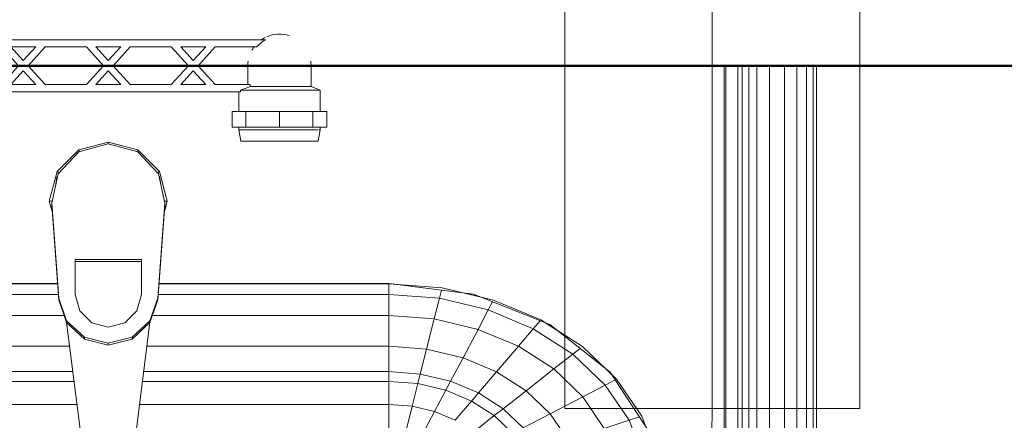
# Model space of a CAD drawing. Header units: millimetres. Extents: x 24644 to 52152, y 2709 to 38988.
# Tile 33 of 93: x 33020 to 33437, y 36677 to 36847. Entities that reach past the tile are written whole.
import ezdxf

# ---------------------------------------------------------------- set-up
doc = ezdxf.new("R2010")
doc.units = ezdxf.units.MM
doc.linetypes.add('ADSK_Осевая', pattern=[700, 500, -100, 0, -100])
for name, color, linetype, lineweight in [('A-WALL-____-MCUT', 113, 'Continuous', 50), ('A-WALL-____-OTLN', 113, 'Continuous', 20), ('M-EQPM-____-OTLN', 50, 'Continuous', 20), ('M-HVAC-DUCT-CNTR', 70, 'ADSK_Осевая', 20), ('M-HVAC-DUCT-OTLN', 70, 'Continuous', 20)]:
    doc.layers.add(name, color=color, linetype=linetype, lineweight=lineweight)

# ---------------------------------------------------------------- blocks, each defined once
blk = doc.blocks.new('Прямая форма - V line-608869-В_Этаж 01_Вентиляция')
at = {"layer": 'A-WALL-____-MCUT', "color": 253}
blk.add_line((2200, 100), (360, 100), dxfattribs=at)
blk = doc.blocks.new('Прямая форма - SW - 005-608870-В_Этаж 01_Вентиляция')
blk.add_blockref('Прямая форма - V line-608869-В_Этаж 01_Вентиляция', (0, 0))
blk = doc.blocks.new('Прямая форма - V line-609801-В_Этаж 01_Вентиляция')
at = {"layer": 'M-EQPM-____-OTLN', "color": 9}
for p, q in [((260.84, -183.27), (260.84, 0)), ((260.87, 0), (260.87, -183.24)), ((261.6, -183.27), (261.6, 0)), ((266.64, -183.27), (266.64, 0)), ((268.48, -183.27), (268.48, 0)), ((271.3, -183.27), (271.3, 0)), ((274.68, -183.27), (274.68, 0)), ((280.15, -183.27), (280.15, 0)), ((286.45, -183.27), (286.45, 0)), ((291.73, -183.27), (291.73, 0)), ((295.82, -183.27), (295.82, 0)), ((298.6, -183.27), (298.6, 0)), ((299.99, -183.27), (299.99, 0)), ((-12.5, -35.67), (0, -32.32)), ((0, -33.04), (-12.47, -36.48)), ((12.5, -35.67), (0, -32.32)), ((0, -32.32), (0, -33.04)), ((12.47, -36.48), (0, -33.04)), ((-21.65, -44.82), (-12.5, -35.67)), ((-12.47, -36.48), (-21.3, -45.79)), ((-12.5, -35.67), (-12.03, -36.48)), ((12.03, -36.48), (12.5, -35.67)), ((12.47, -36.48), (21.3, -45.8)), ((12.5, -35.67), (21.65, -44.82)), ((-25, -57.32), (-21.65, -44.82)), ((-21.3, -45.79), (-23.89, -58.26)), ((-20.82, -45.3), (-21.65, -44.82)), ((20.82, -45.3), (21.65, -44.82)), ((21.3, -45.8), (23.89, -58.26)), ((21.65, -44.82), (25, -57.32)), ((-21.73, -47.12), (-22.2, -50.13)), ((22.2, -50.13), (21.73, -47.12)), ((-23.65, -62.37), (-25, -57.32)), ((-23.7, -57.32), (-25, -57.32)), ((-23.89, -58.26), (-20.95, -98.41)), ((-23.89, -58.26), (-23.89, -59.01)), ((20.95, -98.41), (23.89, -58.26)), ((25, -57.32), (23.65, -62.37)), ((23.86, -57.32), (25, -57.32)), ((23.89, -58.26), (23.89, -59.01)), ((-20.95, -99.15), (-23.89, -59.01)), ((23.89, -59.01), (20.95, -99.15)), ((-14, -96.93), (-14, -82.11)), ((-14, -82.11), (14, -82.11)), ((14, -82.86), (-14, -82.86)), ((14, -82.11), (14, -96.93)), ((-21.4, -92.28), (-118.83, -92.28)), ((-118.83, -92.32), (-21.39, -92.32)), ((21.39, -92.32), (118.83, -92.32)), ((118.83, -92.28), (21.4, -92.28)), ((154.66, -96.74), (118.83, -92.28)), ((118.83, -92.32), (118.83, -96.84)), ((118.83, -92.32), (141.45, -94.07)), ((118.83, -96.84), (118.83, -92.32)), ((140.32, -98.51), (141.2, -95.06)), ((141.45, -94.07), (163.2, -99.24)), ((-21.06, -96.84), (-118.83, -96.84)), ((-20.95, -98.41), (-17.66, -108.08)), ((-20.95, -98.41), (-20.95, -99.15)), ((-17.66, -108.83), (-20.95, -99.15)), ((-12.12, -103.8), (-14, -96.93)), ((14, -96.93), (12.12, -103.8)), ((17.66, -108.08), (20.95, -98.41)), ((20.95, -99.15), (17.66, -108.83)), ((20.95, -98.41), (20.95, -99.15)), ((118.83, -96.84), (21.06, -96.84)), ((118.83, -96.84), (118.83, -105.76)), ((140.32, -98.51), (118.83, -96.84)), ((118.83, -105.76), (118.83, -96.84)), ((138.11, -107.25), (140.32, -98.51)), ((160.99, -103.42), (140.32, -98.51)), ((157.58, -97.91), (150.5, -96.22)), ((186.98, -109.66), (154.66, -96.74)), ((160.99, -103.42), (162.8, -99.99)), ((163.2, -99.24), (183.25, -107.65)), ((-7, -108.84), (-12.12, -103.8)), ((12.12, -103.8), (7, -108.84)), ((156.64, -111.66), (160.99, -103.42)), ((180.04, -111.41), (160.99, -103.42)), ((-18.71, -105.76), (-118.83, -105.76)), ((-17.66, -108.08), (-10.06, -115.03)), ((-17.66, -108.08), (-17.66, -108.83)), ((10.06, -115.03), (17.66, -108.08)), ((17.66, -108.08), (17.66, -108.83)), ((118.83, -105.76), (18.71, -105.76)), ((118.83, -105.76), (118.83, -118.79)), ((138.11, -107.25), (118.83, -105.76)), ((118.83, -118.79), (118.83, -105.76)), ((134.86, -120.03), (138.11, -107.25)), ((156.64, -111.66), (138.11, -107.25)), ((180.04, -111.41), (182.92, -108.03)), ((183.25, -107.65), (200.82, -118.96)), ((-10.06, -115.78), (-17.66, -108.83)), ((-17.64, -108.83), (-10.91, -161.71)), ((0, -110.68), (-7, -108.84)), ((7, -108.84), (0, -110.68)), ((17.66, -108.83), (10.06, -115.78)), ((10.91, -161.71), (17.64, -108.83)), ((150.29, -123.7), (156.64, -111.66)), ((173.73, -118.82), (156.64, -111.66)), ((173.73, -118.82), (180.04, -111.41)), ((196.74, -122.16), (180.04, -111.41)), ((189.8, -111.86), (185.36, -109.01)), ((212.64, -129.78), (186.98, -109.66)), ((-10.06, -115.03), (0, -117.56)), ((-10.06, -115.03), (-10.06, -115.78)), ((0, -118.3), (-10.06, -115.78)), ((0, -117.56), (10.06, -115.03)), ((10.06, -115.78), (0, -118.3)), ((10.06, -115.03), (10.06, -115.78)), ((-16.37, -118.79), (-118.83, -118.79)), ((0, -117.56), (0, -118.3)), ((118.83, -118.79), (16.37, -118.79)), ((118.83, -118.79), (118.83, -129.56)), ((134.86, -120.03), (118.83, -118.79)), ((118.83, -129.56), (118.83, -118.79)), ((132.18, -130.59), (134.86, -120.03)), ((150.29, -123.7), (134.86, -120.03)), ((164.5, -129.66), (173.73, -118.82)), ((188.7, -128.46), (173.73, -118.82)), ((196.74, -122.16), (199.83, -119.73)), ((200.82, -118.96), (215.24, -132.74)), ((145.03, -133.65), (150.29, -123.7)), ((164.5, -129.66), (150.29, -123.7)), ((188.7, -128.46), (196.74, -122.16)), ((210.44, -135.26), (196.74, -122.16)), ((176.96, -137.68), (188.7, -128.46)), ((200.99, -140.21), (188.7, -128.46)), ((213.45, -131.03), (209.86, -127.6)), ((-15, -129.56), (-118.83, -129.56)), ((118.83, -129.56), (15, -129.56)), ((118.83, -129.56), (118.83, -133.71)), ((132.18, -130.59), (118.83, -129.56)), ((118.83, -133.71), (118.83, -129.56)), ((131.15, -134.66), (132.18, -130.59)), ((145.03, -133.65), (132.18, -130.59)), ((156.87, -138.61), (164.5, -129.66)), ((176.96, -137.68), (164.5, -129.66)), ((210.44, -135.26), (214.73, -133.01)), ((229.11, -155.13), (212.64, -129.78)), ((215.24, -132.74), (225.96, -148.47)), ((-14.47, -133.71), (-118.83, -133.71)), ((118.83, -133.71), (14.47, -133.71)), ((118.83, -133.71), (118.83, -143.5)), ((131.15, -134.66), (118.83, -133.71)), ((118.83, -143.5), (118.83, -133.71)), ((128.72, -144.27), (131.15, -134.66)), ((143.01, -137.48), (131.15, -134.66)), ((138.23, -146.53), (143.01, -137.48)), ((143.01, -137.48), (145.03, -133.65)), ((153.93, -142.06), (143.01, -137.48)), ((156.87, -138.61), (145.03, -133.65)), ((200.99, -140.21), (210.44, -135.26)), ((220.62, -150.2), (210.44, -135.26)), ((153.93, -142.06), (156.87, -138.61)), ((167.24, -145.29), (156.87, -138.61)), ((167.24, -145.29), (176.96, -137.68)), ((187.18, -147.45), (176.96, -137.68)), ((187.18, -147.45), (200.99, -140.21)), ((210.13, -153.61), (200.99, -140.21)), ((-13.23, -143.5), (-118.83, -143.5)), ((118.83, -143.5), (13.23, -143.5)), ((118.83, -143.5), (118.83, -154.51)), ((128.72, -144.27), (118.83, -143.5)), ((118.83, -154.51), (118.83, -143.5)), ((125.98, -155.06), (128.72, -144.27)), ((138.23, -146.53), (128.72, -144.27)), ((146.99, -150.2), (153.93, -142.06)), ((163.51, -148.22), (153.93, -142.06)), ((163.51, -148.22), (167.24, -145.29)), ((175.76, -153.43), (167.24, -145.29)), ((132.86, -156.7), (138.23, -146.53)), ((146.99, -150.2), (138.23, -146.53)), ((154.68, -155.15), (163.51, -148.22)), ((171.37, -155.74), (163.51, -148.22)), ((175.76, -153.43), (187.18, -147.45)), ((194.78, -158.6), (187.18, -147.45)), ((220.62, -150.2), (224.98, -148.78)), ((225.96, -148.47), (232.55, -165.53)), ((210.13, -153.61), (220.62, -150.2)), ((226.89, -166.41), (220.62, -150.2))]:
    blk.add_line(p, q, dxfattribs=at)
blk = doc.blocks.new('Прямая форма - FU - 054-609802-В_Этаж 01_Вентиляция')
blk.add_blockref('Прямая форма - V line-609801-В_Этаж 01_Вентиляция', (0, 0))
blk = doc.blocks.new('V line_ifc_RVT-1-В_Этаж 01_Вентиляция')
at = {"layer": 'A-WALL-____-OTLN', "color": 9, "lineweight": 20, "rotation": 180}
blk.add_blockref('Прямая форма - SW - 005-608870-В_Этаж 01_Вентиляция', (33863.24, 36927.63), dxfattribs=at)
at = {"layer": 'M-EQPM-____-OTLN', "color": 9, "lineweight": 20}
blk.add_blockref('Прямая форма - FU - 054-609802-В_Этаж 01_Вентиляция', (33057.4, 36827.63), dxfattribs=at)
blk = doc.blocks.new('VTp_724_0 Водорозетка двойная - VTp_724_0-1560065-В_Этаж 01_Вентиляция')
at = {"layer": 'M-EQPM-____-OTLN'}
for p, q in [((66.71, 11), (-66.71, 11)), ((-62.98, 8), (-45.3, 8)), ((-45.3, 8), (-38.02, 0)), ((-36, 2.23), (-41.25, 8)), ((-41.25, 8), (-30.75, 8)), ((-30.75, 8), (-36, 2.23)), ((-33.98, 0), (-26.7, 8)), ((-26.7, 8), (-9.3, 8)), ((-9.3, 8), (-2.02, 0)), ((0, 2.23), (-5.25, 8)), ((-5.25, 8), (5.25, 8)), ((5.25, 8), (0, 2.23)), ((2.02, 0), (9.3, 8)), ((9.3, 8), (26.7, 8)), ((26.7, 8), (33.98, 0)), ((36, 2.23), (30.75, 8)), ((30.75, 8), (41.25, 8)), ((41.25, 8), (36, 2.23)), ((38.02, 0), (45.3, 8)), ((45.3, 8), (62.98, 8)), ((-85.9, 0), (-85.9, -8.8)), ((-59.1, -8), (-59.1, 0)), ((-38.02, 0), (-45.3, -8)), ((-26.7, -8), (-33.98, 0)), ((-2.02, 0), (-9.3, -8)), ((9.3, -8), (2.02, 0)), ((33.98, 0), (26.7, -8)), ((45.3, -8), (38.02, 0)), ((59.1, 0), (59.1, -8)), ((85.9, -8.8), (85.9, 0)), ((-41.25, -8), (-36, -2.23)), ((-36, -2.23), (-30.75, -8)), ((-5.25, -8), (0, -2.23)), ((0, -2.23), (5.25, -8)), ((30.75, -8), (36, -2.23)), ((36, -2.23), (41.25, -8)), ((-45.3, -8), (-60.07, -8)), ((-60.07, -8), (-60.07, -8.8)), ((-30.75, -8), (-41.25, -8)), ((-9.3, -8), (-26.7, -8)), ((5.25, -8), (-5.25, -8)), ((26.7, -8), (9.3, -8)), ((41.25, -8), (30.75, -8)), ((60.07, -8), (45.3, -8)), ((60.07, -8.8), (60.07, -8)), ((-85.9, -8.8), (-89.75, -10.4)), ((-89.75, -10.4), (-89.75, -19.4)), ((-89.75, -10.4), (-55.99, -10.4)), ((-85.9, -8.8), (-60.07, -8.8)), ((-55.99, -10.4), (-55.99, -11)), ((-55.99, -11), (55.99, -11)), ((-55.25, -19.4), (-55.25, -11)), ((55.25, -11), (55.25, -19.4)), ((55.99, -10.4), (89.75, -10.4)), ((55.99, -11), (55.99, -10.4)), ((60.07, -8.8), (85.9, -8.8)), ((89.75, -10.4), (85.9, -8.8)), ((89.75, -19.4), (89.75, -10.4)), ((-92.58, -19.4), (-86.7, -19.4)), ((-92.58, -26.1), (-92.58, -19.4)), ((-86.7, -19.4), (-72.5, -19.4)), ((-86.7, -26.1), (-86.7, -19.4)), ((-72.5, -19.4), (-58.3, -19.4)), ((-72.5, -26.1), (-72.5, -19.4)), ((-58.3, -19.4), (-52.42, -19.4)), ((-58.3, -19.4), (-58.3, -26.1)), ((-52.42, -26.1), (-52.42, -19.4)), ((52.42, -19.4), (58.3, -19.4)), ((52.42, -26.1), (52.42, -19.4)), ((58.3, -19.4), (72.5, -19.4)), ((58.3, -26.1), (58.3, -19.4)), ((72.5, -19.4), (86.7, -19.4)), ((72.5, -26.1), (72.5, -19.4)), ((86.7, -19.4), (92.58, -19.4)), ((86.7, -19.4), (86.7, -26.1)), ((92.58, -26.1), (92.58, -19.4)), ((-86.7, -26.1), (-92.58, -26.1)), ((-89.75, -26.1), (-89.75, -27.2)), ((-89.75, -27.2), (-88.85, -32)), ((-89.75, -27.2), (-55.25, -27.2)), ((-72.5, -26.1), (-86.7, -26.1)), ((-58.3, -26.1), (-72.5, -26.1)), ((-52.42, -26.1), (-58.3, -26.1)), ((-56.15, -32), (-55.25, -27.2)), ((-55.25, -27.2), (-55.25, -26.1)), ((58.3, -26.1), (52.42, -26.1)), ((55.25, -26.1), (55.25, -27.2)), ((55.25, -27.2), (56.15, -32)), ((55.25, -27.2), (88.71, -27.2)), ((72.5, -26.1), (58.3, -26.1)), ((86.7, -26.1), (72.5, -26.1)), ((92.58, -26.1), (86.7, -26.1)), ((88.85, -32), (89.75, -27.2)), ((89.25, -27.2), (89.75, -27.2)), ((89.75, -27.2), (89.75, -26.1)), ((-88.85, -32), (-56.15, -32)), ((56.15, -32), (88.85, -32))]:
    blk.add_line(p, q, dxfattribs=at)
for centre, radius, start, end in [((-72.5, 0), 13.4, 66.3511, 120), ((72.5, 0), 13.4, 71.891, 113.6489), ((-72.5, 0), 13.4, 53.6935, 63.1064), ((72.5, 0), 13.4, 116.8936, 126.3065), ((-72.5, 0), 13.4, 32.6742, 37.0264), ((-72.5, 0), 13.4, 31.2223, 36.9182), ((-72.5, 0), 13.4, 29.2091, 36.6564), ((72.5, 0), 13.4, 143.3436, 150.7909), ((72.5, 0), 13.4, 143.0818, 148.7777), ((72.5, 0), 13.4, 142.9736, 147.3258), ((-72.5, 0), 13.4, 171.7848, 180), ((-72.5, 0), 13.4, 360, 8.1679), ((-72.5, 0), 13.4, 0, 7.4391), ((72.5, 0), 13.4, 171.8321, 180), ((72.5, 0), 13.4, 172.5609, 180), ((72.5, 0), 13.4, 0, 8.2152), ((-212.07, -402.15), 421.7, 68.2764, 68.8715), ((212.07, -402.15), 421.7, 111.1285, 111.7236)]:
    blk.add_arc(centre, radius, start, end, dxfattribs=at)
for points in [[(-66.71, 11), (-65.99, 10.62), (-64.66, 9.75), (-63.51, 8.62), (-62.98, 8)], [(62.98, 8), (63.51, 8.62), (64.66, 9.75), (65.99, 10.62), (66.71, 11)]]:
    blk.add_open_spline(points, degree=3, dxfattribs=at)

msp = doc.modelspace()

# ---------------------------------------------------------------- linework, layer by layer
at = {"layer": 'M-HVAC-DUCT-CNTR', "color": 151}
msp.add_line((33313.2402, 36682.4695), (33313.2402, 37215.1346), dxfattribs=at)
at = {"layer": 'M-HVAC-DUCT-CNTR', "color": 5}
msp.add_line((33313.2402, 36682.4695), (33313.2402, 37215.1346), dxfattribs=at)
msp.add_open_spline([(33313.2402, 36682.4695), (33313.2402, 36527.8833), (33156.7124, 36292.6164), (33090.3047, 36199.7594)], degree=3, dxfattribs=at)
at = {"layer": 'M-HVAC-DUCT-OTLN', "color": 5}
for p, q in [((33250.7402, 37215.1346), (33250.7402, 36682.4695)), ((33375.7402, 36682.4695), (33375.7402, 37215.1346)), ((33250.7402, 36682.4695), (33375.7402, 36682.4695))]:
    msp.add_line(p, q, dxfattribs=at)

# ---------------------------------------------------------------- block references
at = {"lineweight": 9}
msp.add_blockref('V line_ifc_RVT-1-В_Этаж 01_Вентиляция', (0, 0), dxfattribs=at)
at = {"layer": 'M-EQPM-____-OTLN'}
msp.add_blockref('VTp_724_0 Водорозетка двойная - VTp_724_0-1560065-В_Этаж 01_Вентиляция', (33057.4047, 36827.6346), dxfattribs=at)

doc.saveas('drawing.dxf')
